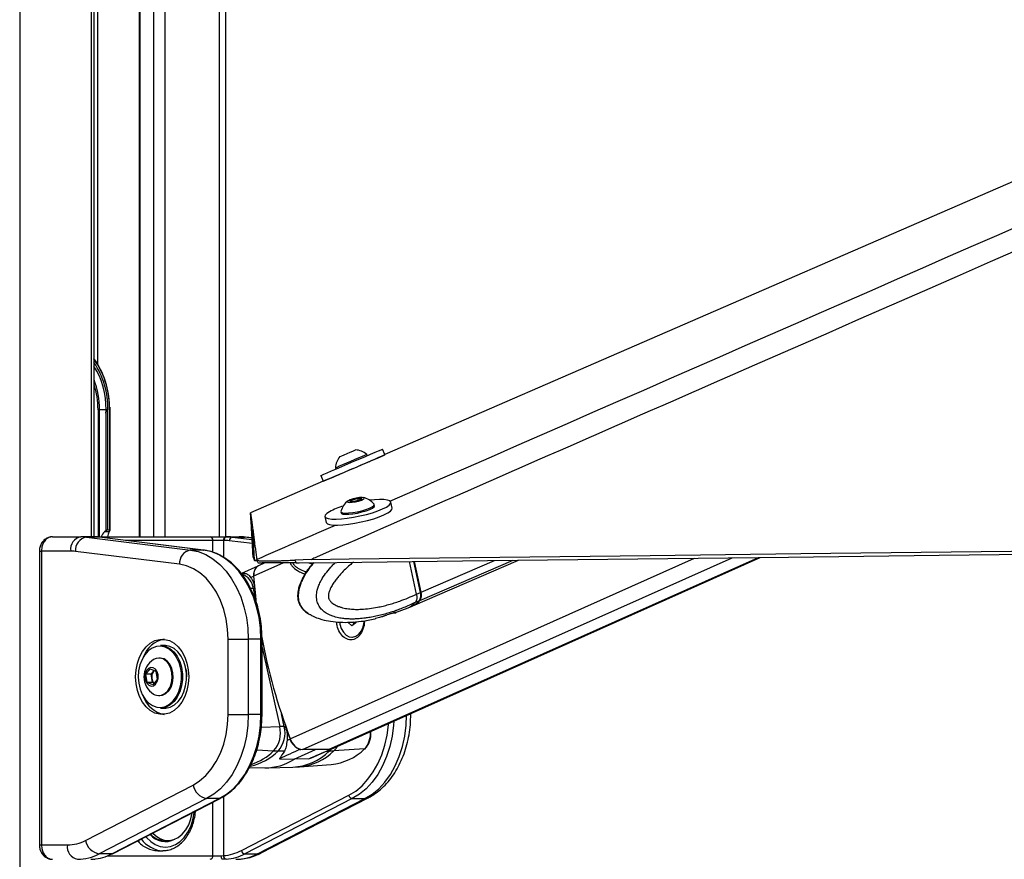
# Paper-space layout '3M DUO Surface Plate' of a CAD drawing. Header units: millimetres. Extents: x 10 to 10348, y 20 to 7979.
# Tile 41 of 117: x 3631 to 3906, y 3086 to 3321. Entities that reach past the tile are written whole.
import ezdxf

# ---------------------------------------------------------------- set-up
doc = ezdxf.new("R2010")
doc.units = ezdxf.units.MM
doc.layers.add('COMPONENT_GEOMETRY', color=7, linetype='Continuous')
doc.styles.add('SLDTEXTSTYLE0', font='TXT', dxfattribs={"width": 0.75})
doc.dimstyles.new('SLDDIMSTYLE1', dxfattribs={"dimtxt": 75, "dimasz": 3.302, "dimexe": 0, "dimexo": 0.0625, "dimgap": 18.75, "dimtad": 0, "dimtih": 1, "dimtoh": 1, "dimdec": 0, "dimrnd": 1e-09, "dimzin": 12, "dimdsep": 46, "dimtxsty": 'SLDTEXTSTYLE0', "dimsah": 1, "dimcen": 0.09, "dimadec": 0, "dimazin": 3, "dimtfac": 1, "dimtdec": 0, "dimtofl": 0, "dimtmove": 0, "dimatfit": 3, "dimfxl": 1, "dimfrac": 2, "dimtolj": 1, "dimtzin": 12, "dimarcsym": 0})

# ---------------------------------------------------------------- blocks, each defined once
blk = doc.blocks.new('_D_15')
at = {"layer": 'COMPONENT_GEOMETRY', "color": 7}
for p, q in [((6592.4, 3169.14), (6087.62, 3169.14)), ((6090.8, 3169.14), (6090.8, 2114.8)), ((6090.8, 941.4), (6090.8, 1995.74)), ((3775.5, 941.4), (6093.97, 941.4))]:
    blk.add_line(p, q, dxfattribs=at)
for points in [[(6090.8, 3169.14), (6090.29, 3165.84), (6091.31, 3165.84)], [(6090.8, 941.4), (6091.31, 944.7), (6090.29, 944.7)]]:
    blk.add_solid(points, dxfattribs=at)
at = {"layer": 'COMPONENT_GEOMETRY', "color": 7, "insert": (5979.97, 2092.42), "char_height": 75, "attachment_point": 1, "style": 'SLDTEXTSTYLE0'}
blk.add_mtext('2228', dxfattribs=at)

psp = doc.layouts.new('3M DUO Surface Plate')

# ---------------------------------------------------------------- linework, layer by layer
at = {"color": 8, "linetype": 'Continuous', "lineweight": 25}
for p, q in [((3631.26, 3851.9), (3631.26, 977.9)), ((3651.31, 3176.43), (3651.31, 3761.9)), ((3687, 3176.43), (3687, 3499.81)), ((3668.67, 3176.43), (3668.67, 3452.23)), ((3671.76, 3454.43), (3671.76, 3176.43)), ((3664.78, 3449.45), (3664.78, 3176.43)), ((3652.94, 3445.9), (3652.94, 3224.78)), ((3653.12, 3211.9), (3653.12, 3176.43)), ((3653.56, 3176.43), (3653.56, 3211.9)), ((3656.35, 3211.9), (3656.49, 3211.9)), ((3652.01, 3176.43), (3651.98, 3176.43)), ((3685.18, 3175.43), (3660.76, 3175.43)), ((3685.18, 3172.1), (3685.18, 3175.43)), ((3688.15, 3175.43), (3688.15, 3170.7)), ((3696.21, 3174.54), (3689.77, 3175.34)), ((3690.53, 3176.34), (3696.15, 3175.64)), ((3696.13, 3176.08), (3694.07, 3176.34)), ((3694.31, 3176.32), (3694.07, 3176.34)), ((3636.76, 3172.43), (3637.35, 3172.43)), ((3696.65, 3165.5), (3704.77, 3169.12)), ((3696.81, 3169.81), (3697.43, 3170.08)), ((3706.8, 3120.05), (3819.66, 3170.46)), ((3710.24, 3117.03), (3830.14, 3170.59)), ((3717.44, 3117.03), (3837.53, 3170.67)), ((3743.16, 3160.92), (3741.29, 3169.55)), ((3742.96, 3158.65), (3768.98, 3169.87)), ((3743.36, 3161), (3763.77, 3169.81)), ((3697.27, 3167.88), (3697.32, 3167.89)), ((3697.29, 3158.48), (3696.51, 3161.96)), ((3736.34, 3155.32), (3736.32, 3155.38)), ((3698.6, 3147.84), (3698.9, 3147.84)), ((3698.9, 3145.56), (3703.83, 3123.46)), ((3676.65, 3138.67), (3676.68, 3138.31)), ((3698.6, 3126.87), (3698.9, 3126.87)), ((3705.11, 3123.48), (3704.31, 3127.07)), ((3740.43, 3126.87), (3739.88, 3126.87)), ((3698.72, 3123.35), (3703.83, 3123.46)), ((3697.41, 3116.99), (3702.15, 3116.7)), ((3717.73, 3116.65), (3718.22, 3117.19)), ((3716.96, 3116.64), (3717.73, 3116.65)), ((3688.15, 3103.97), (3688.15, 3087.46)), ((3685.18, 3087.43), (3685.18, 3102.39)), ((3636.76, 3090.43), (3637.35, 3090.43)), ((3655.89, 3087.43), (3685.18, 3087.43))]:
    psp.add_line(p, q, dxfattribs=at)
at = {"color": 7, "linetype": 'Continuous', "lineweight": 25}
for p, q in [((3652, 3176.43), (3652, 3761.9)), ((3688.68, 3504.63), (3688.68, 3176.43)), ((3664.57, 3449.3), (3664.57, 3176.43)), ((3653.56, 3211.9), (3653.12, 3211.9)), ((3655.36, 3211.9), (3653.56, 3211.9)), ((3655.31, 3210.91), (3655.31, 3178.07)), ((3655.88, 3211.9), (3655.36, 3211.9)), ((3655.38, 3178.13), (3655.38, 3211.47)), ((3655.88, 3211.47), (3655.88, 3211.9)), ((3655.88, 3178.4), (3655.88, 3211.47)), ((3656.35, 3211.9), (3656.35, 3178.4)), ((3656.49, 3211.9), (3656.47, 3212.61)), ((3656.49, 3178.25), (3656.49, 3211.9)), ((3728.29, 3199.09), (3728.14, 3199.43)), ((3733.21, 3199.42), (3732.57, 3200.91)), ((3719.41, 3195.7), (3719.55, 3195.36)), ((3715.96, 3191.93), (3695.7, 3183.13)), ((3715.28, 3193.52), (3715.96, 3191.93)), ((3723.43, 3186.29), (3723.96, 3186.75)), ((3724.55, 3186.25), (3723.43, 3186.29)), ((3723.96, 3186.75), (3725.62, 3187.16)), ((3724.06, 3186.27), (3723.96, 3186.75)), ((3726.21, 3186.67), (3724.55, 3186.25)), ((3725.62, 3187.16), (3726.75, 3187.13)), ((3725.75, 3186.56), (3725.62, 3187.16)), ((3726.75, 3187.13), (3726.21, 3186.67)), ((3735.21, 3184.4), (3734.84, 3186.07)), ((3720.94, 3183.43), (3721.01, 3183.07)), ((3730.3, 3185.09), (3730.22, 3185.45)), ((3716.47, 3182.09), (3716.83, 3180.41)), ((3731.49, 3181.95), (3731.49, 3181.96)), ((3655.31, 3178.07), (3654.96, 3177.78)), ((3656.26, 3177.78), (3654.96, 3177.78)), ((3655.88, 3178.4), (3656.35, 3178.4)), ((3656.26, 3177.78), (3656.36, 3177.92)), ((3721.23, 3179.73), (3721.24, 3179.69)), ((3640.4, 3176.43), (3648.34, 3176.43)), ((3651.87, 3176.43), (3648.34, 3176.43)), ((3649.88, 3176.34), (3678.93, 3172.74)), ((3653.41, 3176.34), (3649.88, 3176.34)), ((3651.87, 3176.43), (3651.98, 3176.43)), ((3651.98, 3176.43), (3684.39, 3176.43)), ((3682.47, 3172.74), (3653.41, 3176.34)), ((3653.41, 3176.34), (3653.47, 3176.33)), ((3682.53, 3172.74), (3653.47, 3176.33)), ((3684.39, 3176.43), (3688.86, 3176.43)), ((3688.15, 3175.43), (3685.18, 3175.43)), ((3688.29, 3175.43), (3688.15, 3175.43)), ((3688.86, 3176.43), (3688.99, 3176.43)), ((3688.99, 3176.43), (3692.53, 3176.43)), ((3690.53, 3176.34), (3694.07, 3176.34)), ((3696.12, 3176.1), (3694.31, 3176.32)), ((3636.76, 3172.43), (3636.76, 3090.43)), ((3637.35, 3172.43), (3637.35, 3090.43)), ((3645.51, 3172.43), (3637.35, 3172.43)), ((3675.86, 3168.76), (3646.8, 3172.35)), ((3682.47, 3172.74), (3678.93, 3172.74)), ((3682.47, 3172.74), (3682.53, 3172.74)), ((3696.42, 3170.72), (3696.82, 3169.8)), ((3696.82, 3169.8), (3696.81, 3169.81)), ((3697.48, 3169.92), (3697.42, 3170.09)), ((3697.82, 3169.13), (3697.48, 3169.92)), ((3699.68, 3169.12), (3697.96, 3168.36)), ((3712.72, 3170.13), (3708.1, 3169.95)), ((3708.1, 3169.95), (3708.44, 3169.16)), ((3708.44, 3169.16), (3709.29, 3169.17)), ((3718.22, 3117.19), (3837.96, 3170.68)), ((3742.01, 3160.42), (3740.03, 3169.53)), ((3741.03, 3157.18), (3770.46, 3169.89)), ((3743.24, 3160.98), (3741.38, 3169.55)), ((3743.36, 3161), (3741.51, 3169.55)), ((3697.7, 3168.24), (3693.19, 3166.19)), ((3697.77, 3168.26), (3697.75, 3168.26)), ((3694.1, 3166.21), (3693.12, 3166.18)), ((3695.73, 3165.08), (3696.55, 3165.45)), ((3696.81, 3161.97), (3696.51, 3161.96)), ((3742.01, 3160.42), (3743.16, 3160.92)), ((3741.67, 3158.09), (3741.61, 3158.06)), ((3742.76, 3158.56), (3741.67, 3158.09)), ((3742.01, 3160.42), (3742.01, 3160.42)), ((3736.12, 3155.26), (3739.73, 3156.63)), ((3739.67, 3156.6), (3740.82, 3157.1)), ((3724.27, 3152.47), (3724.27, 3152.66)), ((3725.05, 3152.73), (3725.05, 3152.43)), ((3723.98, 3151.58), (3722.93, 3152.47)), ((3724.27, 3152.47), (3722.93, 3152.47)), ((3725.05, 3152.43), (3723.98, 3151.58)), ((3724.67, 3152.13), (3724.27, 3152.47)), ((3689.41, 3147.84), (3695.07, 3147.84)), ((3689.41, 3126.87), (3689.41, 3147.84)), ((3695.07, 3147.84), (3695.07, 3126.87)), ((3698.6, 3147.84), (3695.07, 3147.84)), ((3698.6, 3126.87), (3698.6, 3147.84)), ((3698.9, 3126.87), (3698.9, 3147.84)), ((3723.99, 3148.44), (3724.18, 3148.44)), ((3671.66, 3146.1), (3670.53, 3146.1)), ((3670.39, 3142.6), (3670.12, 3142.6)), ((3666.51, 3138.07), (3667.72, 3139.61)), ((3667.72, 3139.61), (3669.28, 3138.89)), ((3667.98, 3138.07), (3668.59, 3138.84)), ((3668.59, 3138.84), (3668.8, 3139.11)), ((3669.28, 3138.89), (3669.61, 3136.63)), ((3666.84, 3135.81), (3666.51, 3138.07)), ((3667.98, 3138.07), (3666.51, 3138.07)), ((3668.14, 3136.94), (3667.98, 3138.07)), ((3668.31, 3135.81), (3668.14, 3136.94)), ((3669.61, 3136.63), (3668.39, 3135.09)), ((3668.39, 3135.09), (3666.84, 3135.81)), ((3668.31, 3135.81), (3666.84, 3135.81)), ((3668.79, 3135.59), (3668.31, 3135.81)), ((3670.12, 3132.1), (3670.39, 3132.1)), ((3670.53, 3128.6), (3671.66, 3128.6)), ((3689.41, 3126.87), (3695.07, 3126.87)), ((3698.6, 3126.87), (3695.07, 3126.87)), ((3740.43, 3126.87), (3740.43, 3127.11)), ((3705.41, 3123.48), (3705.11, 3123.48)), ((3705.88, 3119.63), (3706.7, 3120)), ((3707.92, 3114.38), (3713.84, 3117.03)), ((3709.51, 3117.1), (3709.71, 3117.09)), ((3717.44, 3117.03), (3710.24, 3117.03)), ((3712.5, 3114.68), (3718.13, 3117.15)), ((3717.99, 3117.1), (3717.95, 3117.09)), ((3717.99, 3117.1), (3718.13, 3117.15)), ((3727.52, 3117.25), (3718.94, 3116.7)), ((3705.17, 3116.62), (3703.4, 3116.65)), ((3703.77, 3114.48), (3707.92, 3114.38)), ((3712.02, 3114.48), (3707.92, 3114.38)), ((3695.39, 3112.08), (3699.66, 3111.97)), ((3700.33, 3111.97), (3707.49, 3112.15)), ((3707.5, 3112.17), (3709.4, 3112.27)), ((3709.39, 3112.24), (3718.21, 3112.9)), ((3649.65, 3091.7), (3679.64, 3107.13)), ((3683.44, 3103.37), (3653.45, 3087.94)), ((3656.99, 3087.94), (3686.97, 3103.37)), ((3657.2, 3087.99), (3687.19, 3103.42)), ((3686.97, 3103.37), (3683.44, 3103.37)), ((3693.16, 3088.88), (3723.15, 3104.31)), ((3724.1, 3103.37), (3694.11, 3087.94)), ((3697.64, 3087.94), (3727.63, 3103.37)), ((3698.51, 3088.14), (3728.5, 3103.58)), ((3724.1, 3103.37), (3727.63, 3103.37)), ((3637.35, 3090.43), (3644.58, 3090.43)), ((3671.67, 3091.68), (3672.7, 3091.68)), ((3656.99, 3087.94), (3653.45, 3087.94)), ((3669.79, 3088.83), (3671.21, 3088.83)), ((3671.48, 3088.84), (3671.21, 3088.83)), ((3685.18, 3087.43), (3687.52, 3087.43)), ((3687.52, 3087.43), (3688.15, 3087.46)), ((3694.11, 3087.94), (3697.64, 3087.94))]:
    psp.add_line(p, q, dxfattribs=at)
at = {"color": 7, "linetype": 'Continuous', "lineweight": 25, "flags": 128}
for points in [[(4834.53, 3677.58), (4746.96, 3639.57), (4396.5, 3487.41), (3969.61, 3302.06), (3733.21, 3199.42)], [(3715.28, 3193.52), (3715.3, 3193.53), (3715.59, 3193.65), (3716.2, 3193.92), (3717.1, 3194.3), (3718.26, 3194.8), (3719.65, 3195.4), (3721.19, 3196.06), (3722.85, 3196.77), (3724.54, 3197.49), (3726.21, 3198.21), (3727.79, 3198.88), (3729.22, 3199.49), (3730.45, 3200.02), (3731.43, 3200.43), (3732.12, 3200.73), (3732.5, 3200.89), (3732.57, 3200.91)], [(3719.41, 3195.7), (3719.49, 3195.73), (3719.87, 3195.9), (3720.54, 3196.19), (3721.46, 3196.58), (3722.54, 3197.04), (3723.72, 3197.55), (3724.9, 3198.05), (3725.99, 3198.52), (3726.93, 3198.92), (3727.63, 3199.22), (3728.04, 3199.39), (3728.14, 3199.43)], [(3720.66, 3198.81), (3720.76, 3198.86), (3721.18, 3199.04), (3721.85, 3199.32), (3722.67, 3199.67), (3723.51, 3200.03), (3724.26, 3200.35), (3724.79, 3200.58), (3725.02, 3200.68), (3725.03, 3200.68)], [(3720.21, 3193.71), (3719.31, 3193.33), (3718.08, 3192.81), (3717.1, 3192.39), (3716.41, 3192.1), (3716.04, 3191.94), (3715.99, 3191.92), (3716.28, 3192.05), (3716.88, 3192.31), (3717.79, 3192.7), (3718.95, 3193.2), (3720.33, 3193.79), (3721.88, 3194.45), (3723.53, 3195.16), (3725.23, 3195.88), (3726.9, 3196.6), (3728.48, 3197.27), (3729.91, 3197.88), (3731.14, 3198.41), (3732.12, 3198.83), (3732.81, 3199.12), (3733.19, 3199.28), (3733.23, 3199.29), (3732.95, 3199.17), (3732.34, 3198.91), (3731.44, 3198.52), (3730.27, 3198.02), (3729.11, 3197.52)], [(3720.25, 3193.74), (3720.29, 3193.76), (3720.61, 3193.9), (3721.23, 3194.16), (3722.09, 3194.54), (3723.15, 3194.99), (3724.31, 3195.49), (3725.5, 3195.99), (3726.62, 3196.47), (3727.59, 3196.89), (3728.34, 3197.21), (3728.82, 3197.41), (3728.98, 3197.48)], [(3717.7, 3183.41), (3716.95, 3182.91), (3716.54, 3182.45), (3716.48, 3182.05), (3716.77, 3181.73), (3717.41, 3181.5), (3718.36, 3181.37), (3719.59, 3181.34), (3721.05, 3181.42), (3722.7, 3181.6), (3724.45, 3181.88), (3726.25, 3182.24), (3728.03, 3182.67), (3729.72, 3183.15), (3731.25, 3183.68), (3732.57, 3184.21), (3733.62, 3184.74), (3734.36, 3185.25), (3734.77, 3185.71), (3734.83, 3186.11), (3734.54, 3186.43), (3733.91, 3186.66), (3732.95, 3186.79), (3731.72, 3186.82), (3730.26, 3186.74), (3728.99, 3186.61)], [(3723.35, 3186.02), (3724.07, 3186.05), (3724.95, 3186.18), (3725.85, 3186.4), (3726.63, 3186.66), (3727.18, 3186.93), (3727.4, 3187.16), (3727.28, 3187.33), (3726.82, 3187.4), (3726.1, 3187.37), (3725.22, 3187.23), (3724.32, 3187.02), (3723.54, 3186.76), (3723, 3186.49), (3722.77, 3186.26), (3722.89, 3186.09), (3723.35, 3186.02)], [(3695.7, 3183.13), (3695.71, 3183.04), (3695.77, 3182.65), (3695.82, 3182.26), (3695.87, 3181.88), (3695.97, 3181.11), (3696.03, 3180.72), (3696.08, 3180.34), (3696.13, 3179.95), (3696.18, 3179.57), (3696.23, 3179.18), (3696.28, 3178.8), (3696.33, 3178.42), (3696.39, 3178.03), (3696.44, 3177.65), (3696.49, 3177.27), (3696.54, 3176.88), (3696.59, 3176.5), (3696.64, 3176.12), (3696.69, 3175.74), (3696.74, 3175.35), (3696.79, 3174.97), (3696.84, 3174.59), (3696.94, 3173.83), (3696.99, 3173.45), (3697.04, 3173.07), (3697.09, 3172.69), (3697.14, 3172.31), (3697.18, 3171.93), (3697.23, 3171.55), (3697.28, 3171.17), (3697.33, 3170.79), (3697.38, 3170.44), (3697.42, 3170.09)], [(3696.42, 3170.72), (3696.42, 3170.81), (3696.4, 3171.18), (3696.38, 3171.54), (3696.36, 3171.91), (3696.34, 3172.28), (3696.32, 3172.64), (3696.3, 3173.01), (3696.28, 3173.38), (3696.26, 3173.74), (3696.24, 3174.11), (3696.22, 3174.48), (3696.2, 3174.85), (3696.18, 3175.21), (3696.15, 3175.58), (3696.13, 3175.95), (3696.11, 3176.32), (3696.09, 3176.69), (3696.07, 3177.06), (3696.05, 3177.43), (3696.03, 3177.8), (3696, 3178.17), (3695.98, 3178.54), (3695.96, 3178.91), (3695.92, 3179.65), (3695.89, 3180.02), (3695.87, 3180.4), (3695.85, 3180.77), (3695.82, 3181.14), (3695.8, 3181.51), (3695.78, 3181.89), (3695.75, 3182.26), (3695.73, 3182.63), (3695.7, 3183.13)], [(3716.83, 3180.41), (3716.84, 3180.37), (3717.14, 3180.05), (3717.77, 3179.82), (3718.72, 3179.69), (3719.95, 3179.67), (3721.42, 3179.74), (3723.06, 3179.93), (3724.81, 3180.2), (3726.62, 3180.56), (3728.39, 3180.99), (3730.08, 3181.48), (3731.61, 3182), (3732.93, 3182.54), (3733.98, 3183.07), (3734.72, 3183.58), (3735.14, 3184.04), (3735.21, 3184.4)], [(3720.94, 3183.54), (3721.01, 3183.32), (3721.4, 3183.14), (3722.1, 3183.06)], [(3721.01, 3183.07), (3721.08, 3182.95), (3721.48, 3182.78), (3722.18, 3182.7)], [(3722.1, 3183.06), (3723.06, 3183.08), (3724.21, 3183.21), (3725.46, 3183.42), (3726.72, 3183.71), (3727.89, 3184.06), (3728.89, 3184.43), (3729.65, 3184.81), (3730.1, 3185.15), (3730.22, 3185.45), (3730.17, 3185.54)], [(3722.18, 3182.7), (3723.14, 3182.72), (3724.29, 3182.84), (3725.54, 3183.06), (3726.8, 3183.35), (3727.97, 3183.7), (3728.97, 3184.07), (3729.73, 3184.44), (3730.18, 3184.79), (3730.3, 3185.08), (3730.3, 3185.09)], [(3696.81, 3169.81), (3696.81, 3169.9), (3696.79, 3170.27), (3696.77, 3170.63), (3696.75, 3171), (3696.73, 3171.37), (3696.71, 3171.73), (3696.69, 3172.1), (3696.67, 3172.47), (3696.65, 3172.84), (3696.63, 3173.2), (3696.61, 3173.57), (3696.59, 3173.94), (3696.57, 3174.31), (3696.55, 3174.68), (3696.53, 3175.04), (3696.51, 3175.41), (3696.49, 3175.78), (3696.47, 3176.15), (3696.44, 3176.52), (3696.42, 3176.89), (3696.4, 3177.26), (3696.38, 3177.63), (3696.36, 3178), (3696.34, 3178.38), (3696.33, 3178.44)], [(3709.29, 3169.17), (3719.8, 3169.29), (3761.82, 3169.79), (3803.85, 3170.28), (3845.87, 3170.77), (3887.89, 3171.26), (3929.92, 3171.75), (3971.94, 3172.25), (4013.96, 3172.74), (4055.99, 3173.23), (4098.01, 3173.72), (4140.03, 3174.22), (4182.06, 3174.71), (4224.08, 3175.2), (4266.1, 3175.7), (4308.13, 3176.19), (4350.15, 3176.69), (4434.2, 3177.68)], [(3712.72, 3170.13), (3723.23, 3170.26), (3765.25, 3170.75), (3807.27, 3171.24), (3849.3, 3171.73), (3891.32, 3172.22), (3933.34, 3172.71), (3975.37, 3173.21), (4017.39, 3173.7), (4059.41, 3174.19), (4101.44, 3174.68), (4143.46, 3175.18), (4185.48, 3175.67), (4227.51, 3176.16), (4269.53, 3176.66), (4311.55, 3177.15), (4353.58, 3177.65), (4395.6, 3178.14), (4479.65, 3179.13)], [(3678.93, 3172.74), (3681.09, 3172.28), (3683.2, 3171.45), (3685.21, 3170.26), (3687.11, 3168.72), (3688.85, 3166.87), (3690.42, 3164.73), (3691.8, 3162.32), (3692.95, 3159.7), (3693.87, 3156.9), (3694.53, 3153.95), (3694.93, 3150.92), (3695.07, 3147.84)], [(3698.6, 3147.84), (3698.47, 3150.92), (3698.07, 3153.95), (3697.4, 3156.9), (3696.49, 3159.7), (3695.33, 3162.32), (3693.96, 3164.73), (3692.39, 3166.87), (3690.64, 3168.72), (3688.75, 3170.26), (3686.73, 3171.45), (3684.63, 3172.28), (3682.47, 3172.74)], [(3689.41, 3147.84), (3689.28, 3150.66), (3688.88, 3153.43), (3688.21, 3156.1), (3687.3, 3158.62), (3686.16, 3160.95), (3684.81, 3163.03), (3683.27, 3164.85), (3681.58, 3166.35), (3679.75, 3167.51), (3677.83, 3168.32), (3675.86, 3168.76)], [(3697.38, 3157.76), (3697.14, 3159.87), (3696.65, 3165.5)], [(3720.59, 3152.58), (3720.66, 3152.06), (3721.03, 3150.83), (3721.61, 3149.79), (3722.37, 3149.01), (3723.25, 3148.55), (3724.19, 3148.45), (3725.11, 3148.7), (3725.95, 3149.3), (3726.64, 3150.19), (3727.14, 3151.32), (3727.4, 3152.59), (3727.43, 3153)], [(3663.6, 3137.35), (3663.73, 3139.28), (3664.1, 3141.14), (3664.71, 3142.88), (3665.54, 3144.43), (3666.55, 3145.73), (3667.72, 3146.75), (3669, 3147.45), (3670.34, 3147.81), (3671.71, 3147.81), (3673.06, 3147.45), (3674.34, 3146.75), (3675.5, 3145.73), (3676.51, 3144.43), (3677.34, 3142.88), (3677.95, 3141.14), (3678.33, 3139.28), (3678.45, 3137.35), (3678.33, 3135.42), (3677.95, 3133.56), (3677.34, 3131.82), (3676.51, 3130.28), (3675.5, 3128.97), (3674.34, 3127.95), (3673.06, 3127.25), (3671.71, 3126.9), (3670.34, 3126.9), (3669, 3127.25), (3667.72, 3127.95), (3666.55, 3128.97), (3665.54, 3130.28), (3664.71, 3131.82), (3664.1, 3133.56), (3663.73, 3135.42), (3663.6, 3137.35)], [(3674.18, 3144.01), (3674.05, 3144.16), (3673.01, 3145.06), (3671.86, 3145.65), (3670.65, 3145.89), (3669.43, 3145.79), (3668.24, 3145.34), (3667.15, 3144.57), (3666.19, 3143.5), (3665.4, 3142.18), (3664.82, 3140.66), (3664.46, 3139), (3664.35, 3137.28), (3664.48, 3135.56), (3664.86, 3133.91), (3665.46, 3132.41), (3666.26, 3131.11), (3667.24, 3130.06), (3668.34, 3129.31), (3669.53, 3128.89), (3670.75, 3128.82), (3671.96, 3129.09), (3673.1, 3129.71), (3674.13, 3130.63), (3675.01, 3131.84), (3675.7, 3133.26), (3676.17, 3134.86), (3676.36, 3135.96)], [(3670.53, 3146.1), (3670.79, 3146.09), (3672.03, 3145.84), (3673.21, 3145.24), (3674.28, 3144.32), (3675.19, 3143.11), (3675.92, 3141.66), (3676.42, 3140.04), (3676.65, 3138.67)], [(3677.81, 3138.31), (3677.55, 3140.04), (3677.05, 3141.66), (3676.32, 3143.11), (3675.41, 3144.32), (3674.34, 3145.24), (3673.16, 3145.84), (3671.93, 3146.09), (3671.66, 3146.1)], [(3673.76, 3138.42), (3673.44, 3139.72), (3672.89, 3140.85), (3672.16, 3141.74), (3671.28, 3142.34), (3670.33, 3142.59), (3669.37, 3142.49), (3668.65, 3142.17)], [(3674.03, 3138.42), (3673.71, 3139.72), (3673.16, 3140.85), (3672.43, 3141.74), (3671.55, 3142.34), (3670.6, 3142.59), (3670.39, 3142.6)], [(3669.87, 3137.89), (3669.62, 3138.78), (3669.15, 3139.48), (3668.53, 3139.89), (3667.85, 3139.96), (3667.2, 3139.68), (3666.66, 3139.08), (3666.31, 3138.25), (3666.2, 3137.3), (3666.34, 3136.35), (3666.71, 3135.54), (3667.26, 3134.98), (3667.92, 3134.73), (3668.6, 3134.84), (3669.21, 3135.29), (3669.66, 3136.02), (3669.89, 3136.92), (3669.87, 3137.89)], [(3668.84, 3139.09), (3668.73, 3139), (3668.59, 3138.84)], [(3677.65, 3139.54), (3677.81, 3138.29), (3677.85, 3137.35)], [(3668.65, 3132.53), (3668.96, 3132.37), (3669.91, 3132.11), (3670.88, 3132.21), (3671.79, 3132.66), (3672.6, 3133.44), (3673.23, 3134.47), (3673.65, 3135.71), (3673.83, 3137.06), (3673.76, 3138.42)], [(3670.39, 3132.1), (3671.15, 3132.21), (3672.06, 3132.66), (3672.86, 3133.44), (3673.5, 3134.47), (3673.92, 3135.71), (3674.1, 3137.06), (3674.03, 3138.42)], [(3676.68, 3138.31), (3676.69, 3136.54), (3676.45, 3134.8), (3675.97, 3133.17), (3675.26, 3131.71), (3674.36, 3130.48), (3673.3, 3129.53), (3672.13, 3128.9), (3670.9, 3128.62), (3670.53, 3128.6)], [(3671.66, 3128.6), (3672.03, 3128.62), (3673.26, 3128.9), (3674.44, 3129.53), (3675.49, 3130.48), (3676.39, 3131.71), (3677.1, 3133.17), (3677.58, 3134.8), (3677.82, 3136.54), (3677.81, 3138.31)], [(3679.64, 3107.13), (3681.48, 3108.29), (3683.2, 3109.78), (3684.75, 3111.59), (3686.12, 3113.68), (3687.28, 3116.02), (3688.2, 3118.55), (3688.87, 3121.24), (3689.28, 3124.02), (3689.41, 3126.87)], [(3695.07, 3126.87), (3694.94, 3123.82), (3694.54, 3120.82), (3693.89, 3117.91), (3693, 3115.13), (3691.87, 3112.53), (3690.53, 3110.14), (3688.99, 3108), (3687.28, 3106.14), (3685.42, 3104.59), (3683.44, 3103.37)], [(3686.97, 3103.37), (3688.95, 3104.59), (3690.81, 3106.14), (3692.52, 3108), (3694.06, 3110.14), (3695.41, 3112.53), (3696.54, 3115.13), (3697.43, 3117.91), (3698.08, 3120.82), (3698.47, 3123.82), (3698.6, 3126.87)], [(3718.22, 3117.19), (3717.9, 3117.08), (3717.44, 3117.03)], [(3668.43, 3093.77), (3669.17, 3093.05), (3670.36, 3092.26), (3671.63, 3091.8), (3672.94, 3091.69), (3674.24, 3091.93), (3675.48, 3092.51), (3676.62, 3093.42), (3677.63, 3094.62), (3678.45, 3096.06), (3679.06, 3097.7), (3679.44, 3099.44)], [(3656.99, 3087.94), (3657.12, 3087.96), (3657.2, 3087.99)], [(3687.91, 3086.43), (3687.83, 3086.45), (3687.76, 3086.51), (3687.69, 3086.6), (3687.63, 3086.72), (3687.58, 3086.88), (3687.55, 3087.05), (3687.53, 3087.24), (3687.52, 3087.43)]]:
    psp.add_lwpolyline(points, dxfattribs=at)
at = {"color": 8, "linetype": 'Continuous', "lineweight": 25, "flags": 128}
for points in [[(3743.24, 3160.98), (3743.24, 3160.98), (3743.24, 3160.96), (3743.22, 3160.95), (3743.19, 3160.93), (3743.16, 3160.92)], [(3676.36, 3135.96), (3676.41, 3136.56), (3676.4, 3138.29)], [(3727.63, 3103.37), (3729.61, 3104.59), (3731.47, 3106.14), (3733.18, 3108), (3734.72, 3110.14), (3736.07, 3112.53), (3737.19, 3115.13), (3738.09, 3117.91), (3738.74, 3120.82), (3739.13, 3123.82), (3739.26, 3126.59)], [(3723.15, 3104.31), (3725.05, 3105.48), (3726.83, 3106.97), (3728.48, 3108.75), (3729.95, 3110.81), (3731.24, 3113.1), (3732.33, 3115.6), (3733.19, 3118.27), (3733.81, 3121.06), (3734.19, 3123.94), (3734.22, 3124.34)], [(3735.68, 3124.99), (3735.6, 3123.82), (3735.2, 3120.82), (3734.55, 3117.91), (3733.66, 3115.13), (3732.53, 3112.53), (3731.19, 3110.14), (3729.65, 3108), (3727.94, 3106.14), (3726.08, 3104.59), (3724.1, 3103.37)], [(3719.89, 3117.94), (3719.47, 3117.3), (3718.94, 3116.7)], [(3686.97, 3103.37), (3687.11, 3103.39), (3687.19, 3103.43)], [(3728.5, 3103.58), (3728.16, 3103.45), (3727.63, 3103.37)], [(3666.47, 3092.76), (3666.65, 3092.55), (3667.82, 3091.39), (3669.11, 3090.53), (3670.49, 3090.01), (3671.92, 3089.83), (3673.34, 3090.01), (3674.72, 3090.53), (3676.02, 3091.39), (3677.19, 3092.55), (3678.2, 3093.98), (3679.02, 3095.63), (3679.63, 3097.46), (3680, 3099.42), (3680.03, 3099.74)], [(3698.51, 3088.14), (3698.18, 3088.01), (3697.64, 3087.94)], [(3651.98, 3086.43), (3652.11, 3086.45), (3652.2, 3086.5)]]:
    psp.add_lwpolyline(points, dxfattribs=at)
at = {"color": 7, "linetype": 'Continuous', "lineweight": 25}
for centre, radius, start, end in [((3632.53, 3212.45), 23.82, 0.4141, 35.1837), ((3633.09, 3212.31), 22.27, 358.9309, 31.9229), ((3724.71, 3195.37), 5.32, 49.8191, 86.6167), ((3724.71, 3195.37), 5.32, 139.6983, 176.4958), ((3726.07, 3182.16), 5.32, 126.1745, 164.954), ((3726.07, 3182.16), 5.32, 39.5287, 78.3083), ((3727.28, 3165.48), 20.33, 106.2878, 118.1235), ((3649.04, 3172.93), 3.57, 101.4218, 188.0495), ((3650.62, 3172.58), 3.83, 101.2125, 183.4748), ((3648.33, 3163.89), 12.54, 82.9387, 89.9947), ((3651.87, 3163.89), 12.54, 82.9387, 89.9947), ((3684.27, 3175.53), 0.911, 353.8573, 82.1256), ((3689.04, 3175.56), 0.893, 101.4218, 188.0495), ((3689.17, 3175.56), 0.893, 101.4218, 188.0495), ((3688.29, 3163.39), 12.04, 82.9387, 89.9947), ((3688.99, 3163.89), 12.54, 82.9387, 89.9947), ((3690.72, 3175.4), 0.956, 101.2125, 183.4748), ((3692.53, 3163.89), 12.54, 82.9387, 89.9947), ((3645.51, 3161.9), 10.54, 82.9387, 89.9947), ((3679.68, 3168.99), 3.83, 101.2125, 183.4748), ((3699.74, 3165.82), 3.21, 140.1066, 186.6775), ((3699.25, 3166.03), 2.66, 119.0525, 191.6633), ((3835.01, 3174.23), 138.74, 183.6283, 185.0711), ((3740.48, 3160.15), 2.78, 324.9486, 15.8754), ((3740.69, 3160.24), 2.78, 324.9486, 15.8754), ((3738.75, 3161.87), 5.2, 293.5218, 320.485), ((3738.95, 3161.96), 5.2, 293.5218, 320.485), ((3725.84, 3153.14), 1.54, 198.2516, 220.8193), ((3672.82, 3140.49), 7.44, 99.761, 161.4575), ((3859, 3178.26), 162.95, 190.4276, 200.9287), ((3671.59, 3137.35), 5.65, 121.3887, 238.6113), ((3670.64, 3137.36), 2.53, 144.2077, 189.5686), ((3670.17, 3137.15), 2.04, 185.7074, 228.188), ((3673.12, 3134.56), 7.84, 200.2825, 258.499), ((3696.74, 3121.64), 7.32, 317.6025, 14.3675), ((3697.94, 3121.64), 7.4, 317.6025, 14.3675), ((3705.79, 3032.05), 91.42, 90.4254, 91.2241), ((3861.5, 3179.41), 165.81, 199.7118, 200.9929), ((3711.14, 3121.49), 4.68, 198.4631, 249.6309), ((3710.88, 3121.22), 4.24, 196.024, 261.3978), ((3716.74, 3128.17), 15.34, 275.4831, 314.6345), ((3727.52, 3117.45), 0.199, 271.4714, 312.1671), ((3699.89, 3126.55), 14.58, 269.1167, 303.452), ((3704.06, 3148.45), 31.8, 266.5553, 268.8222), ((3717.14, 3144.97), 28.33, 271.1779, 273.6266), ((3684.23, 3107.97), 4.66, 190.3199, 260.2419), ((3724.29, 3104.52), 1.17, 190.3199, 260.2419), ((3671.9, 3096.96), 5.58, 220.1361, 298.2454), ((3671.84, 3097.38), 5.7, 224.0413, 268.2734), ((3648.11, 3089.93), 3.57, 171.9505, 258.5782), ((3644.51, 3101.49), 11.06, 270.3172, 297.6867), ((3654.24, 3092.53), 4.66, 190.3199, 260.2419), ((3647.33, 3099.6), 13.17, 270.3172, 297.6867), ((3650.82, 3099.73), 13.31, 274.0817, 297.5984), ((3684.27, 3087.33), 0.911, 277.8744, 6.1427), ((3687.24, 3100.2), 12.77, 274.0817, 297.5984), ((3689.07, 3087.37), 0.927, 174.4137, 258.6701), ((3687.95, 3099.73), 13.31, 274.0817, 297.5984), ((3691.53, 3099.6), 13.17, 270.3172, 297.6867), ((3694.31, 3089.09), 1.17, 190.3199, 260.2419)]:
    psp.add_arc(centre, radius, start, end, dxfattribs=at)
at = {"color": 8, "linetype": 'Continuous', "lineweight": 25}
for centre, radius, start, end in [((3633.7, 3212.58), 22.65, 358.2744, 36.1391), ((3633.31, 3212.37), 22.58, 358.8163, 34.1404), ((3631.09, 3212.03), 22.47, 359.6568, 21.482), ((3630.72, 3211.97), 22.4, 359.8248, 18.1968), ((3691.52, 3161.35), 5.03, 7.0622, 68.9776), ((3697.17, 3072.27), 89.7, 90.4213, 90.9057), ((3737.59, 3161.38), 5.21, 294.2667, 320.4057), ((3666.56, 3137.77), 9.85, 3.027, 39.3324), ((3722.85, 3121.56), 6.35, 317.294, 4.7834), ((3692.05, 3128.3), 16.27, 282.9771, 314.2714), ((3690.6, 3128.62), 16.59, 288.8016, 314.0902), ((3706.72, 3127.77), 15.64, 272.8181, 314.7075), ((3707.96, 3127.75), 15.58, 275.3021, 314.828), ((3671.59, 3096.65), 7.83, 215.4194, 267.2019)]:
    psp.add_arc(centre, radius, start, end, dxfattribs=at)
at = {"color": 7, "linetype": 'Continuous', "lineweight": 25}
for centre, major_axis, ratio, start_param, end_param in [((3624.46, 3211.9), (30.91, 0), 0.582425, 6.228244, 6.283185), ((3657.51, 3175.66), (3.61, 0), 0.831789, 2.356194, 2.880285), ((3655.23, 3178.36), (0.462, 0.462), 0.414214, 4.494223, 4.62509), ((3655.53, 3177.9), (0.462, 0.462), 0.414214, 0.392699, 1.483498), ((3657.71, 3175.66), (0, 3), 0.682414, 0.785398, 1.309489), ((3655.99, 3177.9), (0.462, 0.462), 0.414214, 5.139995, 6.675884), ((12206.61, 6987.29), (8690.69, 3958.66), 0.00013, 2.930073, 2.93324), ((12530.69, 6987.29), (9014.72, 3958.66), 0.000109, 3.350478, 3.353644)]:
    psp.add_ellipse(centre, major_axis=major_axis, ratio=ratio, start_param=start_param, end_param=end_param, dxfattribs=at)
for points, knots in [([(4873.54, 3680.01), (4846.24, 3667.9), (4791.66, 3643.67), (4639.26, 3576.44), (4318.39, 3435.47), (3986.39, 3290.01), (3751.85, 3187.27), (3713.18, 3170.33), (3712.72, 3170.13)], [0, 0, 0, 0, 0.070862, 0.141725, 0.394538, 0.90018, 0.998816, 1, 1, 1, 1]), ([(3655.38, 3211.47), (3655.38, 3211.47), (3655.38, 3211.47), (3655.38, 3211.47), (3655.37, 3211.47), (3655.37, 3211.45), (3655.36, 3211.4), (3655.34, 3211.22), (3655.33, 3211.05), (3655.31, 3210.91)], [0, 0, 0, 0, 0.001216, 0.00282, 0.005802, 0.018793, 0.070056, 0.274202, 1, 1, 1, 1]), ([(3655.88, 3211.47), (3655.87, 3211.47), (3655.81, 3211.47), (3655.69, 3211.47), (3655.53, 3211.47), (3655.42, 3211.47), (3655.38, 3211.47)], [0, 0, 0, 0, 0.090131, 0.431109, 0.74027, 1, 1, 1, 1]), ([(3640.39, 3176.42), (3640.37, 3176.43), (3640.01, 3176.47), (3639.32, 3176.29), (3638.41, 3175.84), (3637.65, 3175.13), (3637.1, 3174.23), (3636.79, 3173.3), (3636.79, 3172.68), (3636.79, 3172.43)], [0, 0, 0, 0, 0.010175, 0.183193, 0.35436, 0.525036, 0.699306, 0.878987, 1, 1, 1, 1]), ([(3640.4, 3176.43), (3640.05, 3176.39), (3639.36, 3176.3), (3638.44, 3175.59), (3637.75, 3174.56), (3637.39, 3173.44), (3637.36, 3172.71), (3637.35, 3172.43)], [0, 0, 0, 0, 0.217102, 0.434577, 0.651626, 0.866747, 1, 1, 1, 1]), ([(3694.31, 3176.32), (3693.88, 3176.37), (3693.28, 3176.43), (3692.69, 3176.43), (3692.53, 3176.43)], [0, 0, 0, 0, 0.738034, 1, 1, 1, 1]), ([(3685.73, 3171.93), (3685.71, 3171.94), (3685.06, 3172.24), (3683.98, 3172.51), (3682.92, 3172.68), (3682.53, 3172.74)], [0, 0, 0, 0, 0.013637, 0.640079, 1, 1, 1, 1]), ([(3698.9, 3147.84), (3698.89, 3148.33), (3698.87, 3149.77), (3698.67, 3152.13), (3698.21, 3154.88), (3697.54, 3157.54), (3696.65, 3160.07), (3695.56, 3162.46), (3694.29, 3164.66), (3692.84, 3166.65), (3691.23, 3168.4), (3689.49, 3169.89), (3687.66, 3171.1), (3686.37, 3171.66), (3685.73, 3171.93)], [0, 0, 0, 0, 0.045984, 0.13286, 0.219789, 0.306751, 0.393752, 0.480796, 0.567875, 0.654956, 0.741985, 0.828882, 0.915545, 1, 1, 1, 1]), ([(3696.82, 3169.8), (3696.88, 3169.78), (3696.94, 3169.76), (3697.51, 3169.77), (3697.55, 3169.77)], [0, 0, 0, 0, 0.929909, 1, 1, 1, 1]), ([(3697.48, 3169.92), (3697.49, 3169.9), (3697.52, 3169.86), (3697.65, 3169.81), (3697.91, 3169.77), (3698.22, 3169.75), (3698.68, 3169.72), (3699.18, 3169.71), (3699.65, 3169.71), (3699.97, 3169.71), (3700.47, 3169.71), (3701.12, 3169.71), (3702.04, 3169.72), (3702.92, 3169.73), (3703.97, 3169.76), (3705.05, 3169.79), (3706.18, 3169.83), (3707.21, 3169.89), (3707.8, 3169.93), (3708.1, 3169.95)], [0, 0, 0, 0, 0.039217, 0.117737, 0.176616, 0.239789, 0.297431, 0.385468, 0.41532, 0.445173, 0.475742, 0.553278, 0.605004, 0.686501, 0.737327, 0.81352, 0.892939, 0.946282, 1, 1, 1, 1]), ([(3708.44, 3169.16), (3708.27, 3169.15), (3707.69, 3169.14), (3706.85, 3169.13), (3705.68, 3169.12), (3704.79, 3169.12), (3703.78, 3169.13), (3702.82, 3169.13), (3701.85, 3169.13), (3701.17, 3169.13), (3700.64, 3169.13), (3700.03, 3169.13), (3699.46, 3169.12), (3699.08, 3169.12), (3698.77, 3169.11), (3698.44, 3169.1), (3698.17, 3169.1), (3697.9, 3169.1), (3697.86, 3169.11), (3697.82, 3169.13)], [0, 0, 0, 0, 0.029653, 0.104427, 0.149707, 0.241893, 0.270704, 0.343551, 0.432904, 0.478354, 0.503172, 0.565808, 0.642291, 0.681022, 0.705257, 0.766306, 0.840566, 0.878053, 1, 1, 1, 1]), ([(3706.76, 3169.13), (3706.91, 3168.87), (3707.39, 3168), (3708.56, 3167.1), (3709.85, 3166.39), (3710.59, 3166.15), (3710.9, 3166.05)], [0, 0, 0, 0, 0.169604, 0.555145, 0.818063, 1, 1, 1, 1]), ([(3713.29, 3169.22), (3712.93, 3168.82), (3712.14, 3167.95), (3711.06, 3166.4), (3710.16, 3164.79), (3709.53, 3163.35), (3709.09, 3162.07), (3708.85, 3160.81), (3708.82, 3159.56), (3709.01, 3158.39), (3709.43, 3157.36), (3710, 3156.55), (3710.7, 3155.79), (3711.4, 3155.21), (3711.91, 3154.94), (3712.07, 3154.85)], [0, 0, 0, 0, 0.106181, 0.23457, 0.355651, 0.441028, 0.513089, 0.586091, 0.653749, 0.717983, 0.780493, 0.836663, 0.886748, 0.963755, 1, 1, 1, 1]), ([(3712.5, 3154.61), (3712.44, 3154.64), (3712.15, 3154.77), (3711.5, 3155.18), (3710.77, 3155.78), (3710.18, 3156.49), (3709.81, 3157.07), (3709.51, 3157.67), (3709.29, 3158.33), (3709.14, 3159.06), (3709.08, 3159.86), (3709.12, 3160.69), (3709.23, 3161.43), (3709.42, 3162.29), (3709.66, 3163.06), (3710.01, 3163.95), (3710.55, 3165.12), (3711.45, 3166.66), (3712.49, 3168.08), (3713.18, 3168.92), (3713.43, 3169.2), (3713.45, 3169.22)], [0, 0, 0, 0, 0.014476, 0.069268, 0.159825, 0.201759, 0.24005, 0.279143, 0.312688, 0.352218, 0.393127, 0.435063, 0.478027, 0.508317, 0.573624, 0.608655, 0.667169, 0.792298, 0.926654, 0.994762, 1, 1, 1, 1]), ([(3697.75, 3168.26), (3697.75, 3168.26), (3697.75, 3168.26), (3697.61, 3168.2), (3697.45, 3168.07), (3697.3, 3167.91), (3697.27, 3167.88)], [0, 0, 0, 0, 0.015102, 0.300878, 0.87115, 1, 1, 1, 1]), ([(3694.1, 3166.21), (3694.24, 3166.2), (3694.52, 3166.18), (3694.89, 3165.97), (3695.29, 3165.63), (3695.58, 3165.27), (3695.73, 3165.08)], [0, 0, 0, 0, 0.242653, 0.490782, 0.741368, 1, 1, 1, 1]), ([(3695.73, 3165.08), (3695.88, 3164.87), (3696.17, 3164.44), (3696.48, 3163.67), (3696.71, 3162.84), (3696.78, 3162.26), (3696.81, 3161.97)], [0, 0, 0, 0, 0.260373, 0.528307, 0.76147, 1, 1, 1, 1]), ([(3743.27, 3159.64), (3743.28, 3159.66), (3743.37, 3159.94), (3743.34, 3160.42), (3743.26, 3160.85), (3743.24, 3160.98)], [0, 0, 0, 0, 0.05823, 0.726647, 1, 1, 1, 1]), ([(3742.01, 3160.42), (3742.04, 3160.26), (3742.1, 3159.94), (3742.12, 3159.48), (3742.08, 3159.04), (3741.99, 3158.66), (3741.86, 3158.35), (3741.75, 3158.18), (3741.68, 3158.1), (3741.67, 3158.09)], [0, 0, 0, 0, 0.172712, 0.350434, 0.523145, 0.70086, 0.842072, 0.985971, 1, 1, 1, 1]), ([(3742.82, 3158.6), (3742.9, 3158.71), (3743.12, 3159), (3743.21, 3159.4), (3743.27, 3159.64)], [0, 0, 0, 0, 0.380899, 1, 1, 1, 1]), ([(3735.91, 3155.28), (3735.95, 3155.3), (3736, 3155.31), (3736.07, 3155.33), (3736.13, 3155.35), (3736.2, 3155.36), (3736.25, 3155.37), (3736.29, 3155.38), (3736.32, 3155.38), (3736.35, 3155.38), (3736.37, 3155.37), (3736.37, 3155.36), (3736.37, 3155.35), (3736.36, 3155.34), (3736.35, 3155.33), (3736.34, 3155.32), (3736.34, 3155.32)], [0, 0, 0, 0, 0.100145, 0.150651, 0.200325, 0.305887, 0.406014, 0.456461, 0.506169, 0.611027, 0.716012, 0.768893, 0.821028, 0.930852, 0.965406, 1, 1, 1, 1]), ([(3712.52, 3154.63), (3712.66, 3154.54), (3713.31, 3154.14), (3714.38, 3153.76), (3716.08, 3153.21), (3718.18, 3152.78), (3720.77, 3152.54), (3723.63, 3152.55), (3726.85, 3152.87), (3729.24, 3153.22), (3730.53, 3153.58), (3730.58, 3153.6)], [0, 0, 0, 0, 0.023895, 0.107252, 0.1639, 0.290332, 0.438915, 0.585152, 0.768315, 0.991392, 1, 1, 1, 1]), ([(3727.44, 3153.02), (3727.45, 3152.94), (3727.53, 3152.14), (3727.14, 3150.62), (3726.4, 3149.16), (3725.57, 3148.33), (3724.87, 3147.9), (3724.11, 3147.68), (3723.07, 3147.67), (3721.78, 3148.21), (3720.54, 3149.64), (3719.82, 3151.25), (3719.78, 3152.34), (3719.77, 3152.68)], [0, 0, 0, 0, 0.014025, 0.146677, 0.278101, 0.343507, 0.409145, 0.474415, 0.540118, 0.671334, 0.803874, 0.937965, 1, 1, 1, 1]), ([(3732.45, 3154.16), (3732.3, 3154.11), (3731.7, 3153.88), (3731.08, 3153.7), (3730.59, 3153.59), (3730.58, 3153.59)], [0, 0, 0, 0, 0.243908, 0.979947, 1, 1, 1, 1]), ([(3732.45, 3154.16), (3732.5, 3154.18), (3732.57, 3154.21), (3732.67, 3154.25), (3732.78, 3154.29), (3732.89, 3154.34), (3733.03, 3154.39), (3733.14, 3154.43), (3733.26, 3154.48), (3733.38, 3154.52), (3733.49, 3154.56), (3733.58, 3154.59), (3733.67, 3154.62), (3733.74, 3154.64), (3733.8, 3154.66), (3733.82, 3154.66), (3733.83, 3154.66)], [0, 0, 0, 0, 0.104765, 0.157549, 0.209573, 0.319496, 0.398027, 0.477131, 0.558093, 0.639718, 0.7404, 0.791174, 0.841125, 0.947319, 0.973648, 1, 1, 1, 1]), ([(3735.91, 3155.28), (3735.68, 3155.21), (3735.34, 3155.1), (3734.87, 3154.96), (3734.41, 3154.82), (3734.06, 3154.73), (3733.83, 3154.66)], [0, 0, 0, 0, 0.3332741, 0.4999254, 0.6665498, 1, 1, 1, 1]), ([(3735.63, 3155.2), (3735.67, 3155.19), (3735.85, 3155.15), (3736.03, 3155.17), (3736.18, 3155.23), (3736.25, 3155.26), (3736.3, 3155.3), (3736.34, 3155.32)], [0, 0, 0, 0, 0.1654, 0.664261, 0.748039, 0.831675, 1, 1, 1, 1]), ([(3687.19, 3103.42), (3687.53, 3103.61), (3688.5, 3104.14), (3690.03, 3105.23), (3691.72, 3106.79), (3693.27, 3108.6), (3694.66, 3110.64), (3695.88, 3112.89), (3696.92, 3115.32), (3697.74, 3117.89), (3698.36, 3120.58), (3698.76, 3123.34), (3698.89, 3125.45), (3698.9, 3126.63), (3698.9, 3126.87)], [0, 0, 0, 0, 0.049656, 0.14155, 0.23371, 0.326192, 0.4189, 0.511746, 0.604661, 0.697595, 0.790524, 0.883444, 0.976359, 1, 1, 1, 1]), ([(3728.5, 3103.58), (3728.89, 3103.79), (3729.94, 3104.36), (3731.55, 3105.53), (3733.29, 3107.13), (3734.88, 3108.99), (3736.31, 3111.08), (3737.54, 3113.38), (3738.58, 3115.85), (3739.4, 3118.47), (3739.99, 3121.18), (3740.36, 3124), (3740.41, 3125.9), (3740.43, 3126.87)], [0, 0, 0, 0, 0.054322, 0.145826, 0.238109, 0.331511, 0.425806, 0.520714, 0.615974, 0.711386, 0.806822, 0.902255, 1, 1, 1, 1]), ([(3705.41, 3123.48), (3705.61, 3122.8), (3705.98, 3121.51), (3705.92, 3120.23), (3705.88, 3119.63)], [0, 0, 0, 0, 0.528125, 1, 1, 1, 1]), ([(3705.88, 3119.63), (3705.82, 3119.03), (3705.69, 3117.81), (3705.34, 3117.02), (3705.17, 3116.62)], [0, 0, 0, 0, 0.498718, 1, 1, 1, 1]), ([(3727.65, 3117.3), (3727.79, 3117.44), (3728.18, 3117.85), (3728.71, 3118.7), (3729.13, 3119.86), (3729.34, 3121.04), (3729.31, 3121.8), (3729.29, 3122.13)], [0, 0, 0, 0, 0.125769, 0.356229, 0.588283, 0.82114, 1, 1, 1, 1]), ([(3705.17, 3116.62), (3704.68, 3115.9), (3704.15, 3115.11), (3703.8, 3114.53), (3703.77, 3114.48)], [0, 0, 0, 0, 0.915115, 1, 1, 1, 1]), ([(3712.49, 3114.69), (3712.46, 3114.67), (3712.31, 3114.59), (3712.15, 3114.53), (3712.02, 3114.48)], [0, 0, 0, 0, 0.249877, 1, 1, 1, 1]), ([(3671.5, 3088.86), (3671.9, 3088.89), (3672.79, 3088.95), (3674.13, 3089.42), (3675.47, 3090.19), (3676.71, 3091.24), (3677.81, 3092.55), (3678.74, 3094.08), (3679.5, 3095.8), (3680.02, 3097.67), (3680.29, 3099.05), (3680.33, 3099.81), (3680.33, 3099.9)], [0, 0, 0, 0, 0.089963, 0.199169, 0.30892, 0.419775, 0.531781, 0.644628, 0.757935, 0.871413, 0.984911, 1, 1, 1, 1]), ([(3636.76, 3090.43), (3636.76, 3090.42), (3636.73, 3090.02), (3636.89, 3089.24), (3637.32, 3088.17), (3638.04, 3087.31), (3638.91, 3086.74), (3639.72, 3086.44), (3640.22, 3086.46), (3640.4, 3086.47)], [0, 0, 0, 0, 0.007616, 0.193513, 0.383348, 0.575164, 0.744159, 0.910323, 1, 1, 1, 1]), ([(3637.35, 3090.43), (3637.38, 3089.99), (3637.45, 3089.1), (3637.96, 3087.91), (3638.72, 3087), (3639.58, 3086.51), (3640.16, 3086.45), (3640.4, 3086.43)], [0, 0, 0, 0, 0.212244, 0.424022, 0.636454, 0.850953, 1, 1, 1, 1]), ([(3664.18, 3091.58), (3664.45, 3091.3), (3665.12, 3090.57), (3666.35, 3089.73), (3667.81, 3089.1), (3668.98, 3088.82), (3669.64, 3088.86), (3669.79, 3088.87)], [0, 0, 0, 0, 0.1638535, 0.4160728, 0.6682899, 0.9201931, 1, 1, 1, 1]), ([(3691.6, 3086.43), (3692.04, 3086.44), (3693.19, 3086.47), (3695.04, 3086.8), (3696.91, 3087.38), (3698.04, 3087.92), (3698.51, 3088.14)], [0, 0, 0, 0, 0.185339, 0.485252, 0.785405, 1, 1, 1, 1]), ([(3651.09, 3086.43), (3651.18, 3086.43), (3651.36, 3086.43), (3651.63, 3086.45), (3651.77, 3086.46)], [0, 0, 0, 0, 0.491209, 1, 1, 1, 1]), ([(3688.89, 3086.46), (3688.75, 3086.45), (3688.45, 3086.43), (3688.09, 3086.43), (3687.91, 3086.43)], [0, 0, 0, 0, 0.491259, 1, 1, 1, 1])]:
    psp.add_open_spline(points, degree=3, knots=knots, dxfattribs=at)
at = {"color": 8, "linetype": 'Continuous', "lineweight": 25}
for points, knots in [([(3734.59, 3186.36), (3885.74, 3252.53), (4108.05, 3349.85), (4428.47, 3490.17), (4625.19, 3576.36), (4778.32, 3643.52), (4833.36, 3667.69), (4860.89, 3679.77)], [0, 0, 0, 0, 0.402959, 0.592639, 0.85389, 0.926945, 1, 1, 1, 1]), ([(3697.42, 3170.09), (3697.88, 3170.29), (3705.2, 3173.5), (3712.53, 3176.7), (3719.39, 3179.71)], [0, 0, 0, 0, 0.062691, 1, 1, 1, 1]), ([(3711.24, 3166.6), (3711.15, 3166.62), (3710.48, 3166.81), (3709.59, 3167.22), (3708.64, 3167.82), (3708.05, 3168.33), (3707.64, 3168.77), (3707.46, 3169.06), (3707.42, 3169.14)], [0, 0, 0, 0, 0.062639, 0.443858, 0.620389, 0.781583, 0.946154, 1, 1, 1, 1]), ([(3711.96, 3169.2), (3712.16, 3169.14), (3712.52, 3169.03), (3712.88, 3168.96), (3713.04, 3168.93)], [0, 0, 0, 0, 0.568132, 1, 1, 1, 1]), ([(3741.61, 3158.06), (3741.61, 3158.06), (3741.09, 3157.81), (3740.04, 3157.33), (3738.46, 3156.66), (3737.13, 3156.14), (3735.79, 3155.66), (3734.43, 3155.22), (3732.79, 3154.74), (3731.41, 3154.4), (3730.05, 3154.11), (3728.78, 3153.87), (3727.19, 3153.65), (3725.74, 3153.52), (3724.36, 3153.47), (3723.21, 3153.48), (3721.97, 3153.56), (3720.57, 3153.75), (3719.34, 3154.04), (3718.32, 3154.38), (3717.58, 3154.7), (3716.68, 3155.19), (3715.88, 3155.8), (3715.23, 3156.51), (3714.84, 3157.08), (3714.54, 3157.68), (3714.31, 3158.35), (3714.16, 3159.07), (3714.1, 3159.88), (3714.16, 3160.7), (3714.3, 3161.44), (3714.53, 3162.3), (3714.82, 3163.08), (3715.24, 3163.97), (3715.89, 3165.13), (3716.98, 3166.68), (3718.23, 3168.09), (3719.07, 3168.96), (3719.39, 3169.25), (3719.43, 3169.29)], [0, 0, 0, 0, 0.000001, 0.041887, 0.08382, 0.125785, 0.146988, 0.189413, 0.231908, 0.274479, 0.295778, 0.336376, 0.371965, 0.417795, 0.447204, 0.476673, 0.506194, 0.542037, 0.584129, 0.602261, 0.623004, 0.643863, 0.678339, 0.694304, 0.708881, 0.723765, 0.736535, 0.751585, 0.767159, 0.783125, 0.799481, 0.811013, 0.835876, 0.849213, 0.87149, 0.919127, 0.970277, 0.996207, 1, 1, 1, 1]), ([(3724.43, 3169.35), (3724.08, 3169.07), (3723.31, 3168.46), (3722.15, 3167.41), (3721.09, 3166.34), (3720.2, 3165.33), (3719.46, 3164.4), (3718.76, 3163.4), (3718.2, 3162.43), (3717.79, 3161.52), (3717.57, 3160.84), (3717.45, 3160.27), (3717.42, 3159.9), (3717.44, 3159.57), (3717.49, 3159.31), (3717.58, 3159.05), (3717.72, 3158.79), (3717.91, 3158.52), (3718.14, 3158.26), (3718.5, 3157.94), (3718.98, 3157.6), (3719.58, 3157.27), (3720.25, 3156.99), (3720.99, 3156.74), (3721.79, 3156.53), (3722.61, 3156.38), (3723.69, 3156.24), (3725.03, 3156.16), (3726.84, 3156.19), (3728.87, 3156.38), (3730.89, 3156.71), (3732.68, 3157.09), (3734.24, 3157.5), (3735.8, 3157.96), (3737.62, 3158.58), (3739.7, 3159.37), (3741.24, 3160.07), (3742.01, 3160.42)], [0, 0, 0, 0, 0.0332294, 0.0741318, 0.1151531, 0.142883, 0.1706931, 0.1988828, 0.2273088, 0.2457496, 0.2644958, 0.2731089, 0.2818898, 0.2876153, 0.2935351, 0.2984023, 0.3056206, 0.3130161, 0.3218833, 0.3308381, 0.3491388, 0.3669809, 0.3849368, 0.4076273, 0.4304029, 0.4533669, 0.4763731, 0.5204597, 0.5646987, 0.6269664, 0.6894285, 0.7333114, 0.7772374, 0.8212793, 0.8653548, 0.9326251, 1, 1, 1, 1])]:
    psp.add_open_spline(points, degree=3, knots=knots, dxfattribs=at)

# ---------------------------------------------------------------- dimensions: what is measured, and where the dimension line sits
at = {"layer": 'COMPONENT_GEOMETRY', "color": 7}
dim = psp.add_linear_dim(base=(6090.8, 941.4), p1=(6593.67, 3169.14), p2=(3774.23, 941.4), angle=90, dimstyle='SLDDIMSTYLE1', dxfattribs=at)
dim.commit()
dim.dimension.update_dxf_attribs({"geometry": '_D_15', "text_midpoint": (6090.8, 2055.27), "dimtype": 160})

doc.saveas('drawing.dxf')
